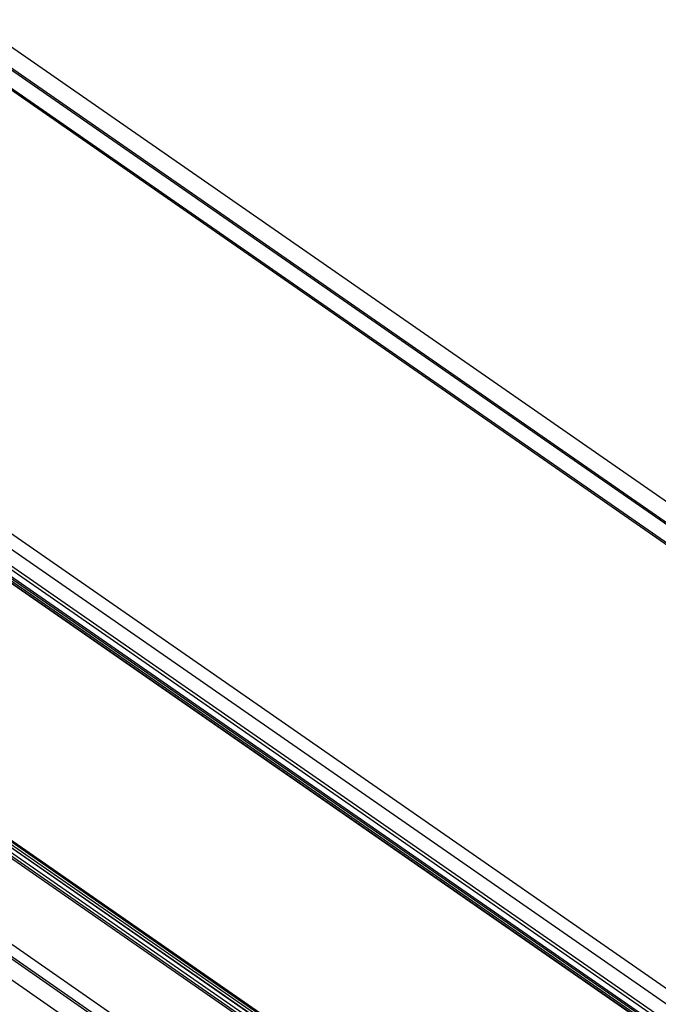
# Model space of a CAD drawing. Extents: x 0 to 594, y 0 to 420.
# Tile 49 of 58: x 520 to 535, y 121 to 145. Entities that reach past the tile are written whole.
import ezdxf

# ---------------------------------------------------------------- set-up
doc = ezdxf.new("R2010")
doc.units = 0
doc.header["$LTSCALE"] = 32.67
doc.layers.get('0').update_dxf_attribs({"linetype": 'CONTINUOUS'})
doc.layers.add('ROUNDS', color=7, linetype='CONTINUOUS')

msp = doc.modelspace()

# ---------------------------------------------------------------- linework, layer by layer
at = {"color": 7, "linetype": 'CONTINUOUS'}
for p, q in [((519.021, 144.889), (549.965, 123.431)), ((518.343, 144.808), (549.467, 123.226)), ((518.205, 144.462), (549.119, 123.024)), ((509.787, 139.609), (540.722, 118.158)), ((534.64, 114.633), (503.516, 136.216)), ((502.521, 134.448), (533.64, 112.869)), ((502.557, 134.48), (533.642, 112.924)), ((502.499, 133.961), (533.618, 112.381)), ((517.951, 133.08), (540.04, 117.763)), ((517.802, 132.918), (539.315, 118)), ((512.623, 129.993), (534.712, 114.675)), ((512.826, 130.045), (534.255, 115.185))]:
    msp.add_line(p, q, dxfattribs=at)
at = {"color": 9, "linetype": 'CONTINUOUS'}
for p, q in [((518.379, 144.829), (549.503, 123.247)), ((518.151, 144.457), (549.086, 123.005)), ((509.356, 139.532), (540.426, 117.986)), ((509.017, 139.366), (540.111, 117.804)), ((503.48, 136.195), (534.604, 114.612)), ((502.57, 134.766), (533.657, 113.209))]:
    msp.add_line(p, q, dxfattribs=at)
at = {"layer": 'ROUNDS', "color": 9, "linetype": 'CONTINUOUS'}
for p, q in [((539.092, 118.088), (517.681, 132.935)), ((517.804, 132.976), (539.365, 118.025)), ((517.823, 133.006), (539.924, 117.681)), ((534.795, 114.719), (512.703, 130.039)), ((512.829, 130.105), (534.258, 115.245)), ((512.846, 130.134), (534.258, 115.286))]:
    msp.add_line(p, q, dxfattribs=at)
at = {"layer": 'ROUNDS', "color": 7, "linetype": 'CONTINUOUS'}
for p, q in [((539.116, 118.08), (517.693, 132.936)), ((534.287, 115.081), (512.716, 130.04))]:
    msp.add_line(p, q, dxfattribs=at)

doc.saveas('drawing.dxf')
